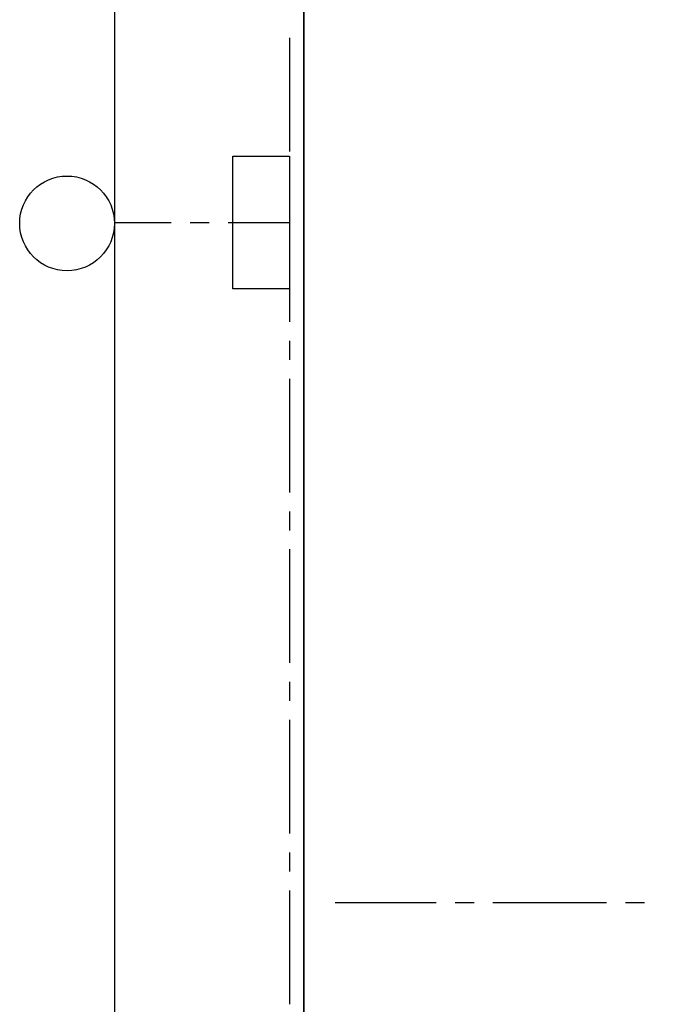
# Model space of a CAD drawing. Extents: x -66955 to 52345, y -20450 to 69550.
# Tile 30 of 132: x -66955 to -63609, y 26449 to 31645. Entities that reach past the tile are written whole.
import ezdxf

# ---------------------------------------------------------------- set-up
doc = ezdxf.new("R2010")
doc.units = 0
doc.header["$MEASUREMENT"] = 0
for name, color, linetype in [('-E2-', 7, 'CONTINUOUS'), ('STRAMIEN--E7-', 7, 'CONTINUOUS'), ('VERD1--28-', 7, 'CONTINUOUS')]:
    doc.layers.add(name, color=color, linetype=linetype)

# ---------------------------------------------------------------- blocks, each defined once
blk = doc.blocks.new('*O0')
at = {"layer": '-E2-', "color": 7, "linetype": 'CONTINUOUS'}
for points in [[(42000, -89500), (42000, 0), (-76800, 0), (-76800, -89500)], [(-75800, -1000), (41000, -1000), (41000, -79500), (-75800, -79500), (-75800, -1000)], [(41000, -1000), (-75800, -1000), (-75800, -79500), (41000, -79500)]]:
    blk.add_lwpolyline(points, close=True, dxfattribs=at)
blk = doc.blocks.new('A0100S')
at = {"layer": '-E2-', "color": 7, "linetype": 'CONTINUOUS'}
blk.add_blockref('*O0', (-42000, 89500), dxfattribs=at)

msp = doc.modelspace()

# ---------------------------------------------------------------- linework, layer by layer
at = {"layer": 'STRAMIEN--E7-', "color": 7, "linetype": 'CONTINUOUS'}
for p, q in [((-65530, 31550), (-65530, 31250)), ((-65530, 31250), (-65530, 30950)), ((-65530, 30850), (-65530, 30750)), ((-65530, 30650), (-65530, 30350)), ((-66455, 30575), (-66155, 30575)), ((-66055, 30575), (-65955, 30575)), ((-65855, 30575), (-65555, 30575)), ((-65555, 30575), (-65530, 30575)), ((-65530, 30350), (-65530, 30050)), ((-65530, 29950), (-65530, 29850)), ((-65530, 29750), (-65530, 29450)), ((-65530, 29450), (-65530, 29150)), ((-65530, 29050), (-65530, 28950)), ((-65530, 28850), (-65530, 28550)), ((-65530, 28550), (-65530, 28250)), ((-65530, 28150), (-65530, 28050)), ((-65530, 27950), (-65530, 27650)), ((-65530, 27650), (-65530, 27350)), ((-65530, 27250), (-65530, 27150)), ((-65530, 27050), (-65530, 26750)), ((-65530, 26750), (-65530, 26450))]:
    msp.add_line(p, q, dxfattribs=at)
at = {"layer": 'STRAMIEN--E7-', "color": 6, "linetype": 'CONTINUOUS'}
for p, q in [((-65056, 26985), (-65290, 26985)), ((-64756, 26985), (-65056, 26985)), ((-64556, 26985), (-64656, 26985)), ((-64156, 26985), (-64456, 26985)), ((-63856, 26985), (-64156, 26985)), ((-63656, 26985), (-63756, 26985))]:
    msp.add_line(p, q, dxfattribs=at)
at = {"layer": 'STRAMIEN--E7-', "color": 7, "linetype": 'CONTINUOUS'}
msp.add_circle((-66705, 30570), 250.05, dxfattribs=at)
at = {"layer": 'VERD1--28-', "color": 7, "linetype": 'CONTINUOUS'}
msp.add_lwpolyline([(-65530, 30225), (-65700, 30225), (-65700, 30225), (-65830, 30225), (-65830, 30925), (-65700, 30925), (-65700, 30925), (-65530, 30925)], close=True, dxfattribs=at)

# ---------------------------------------------------------------- block references
at = {"layer": '-E2-', "color": 7, "linetype": 'CONTINUOUS'}
msp.add_blockref('A0100S', (52345, -20450), dxfattribs=at)

doc.saveas('drawing.dxf')
